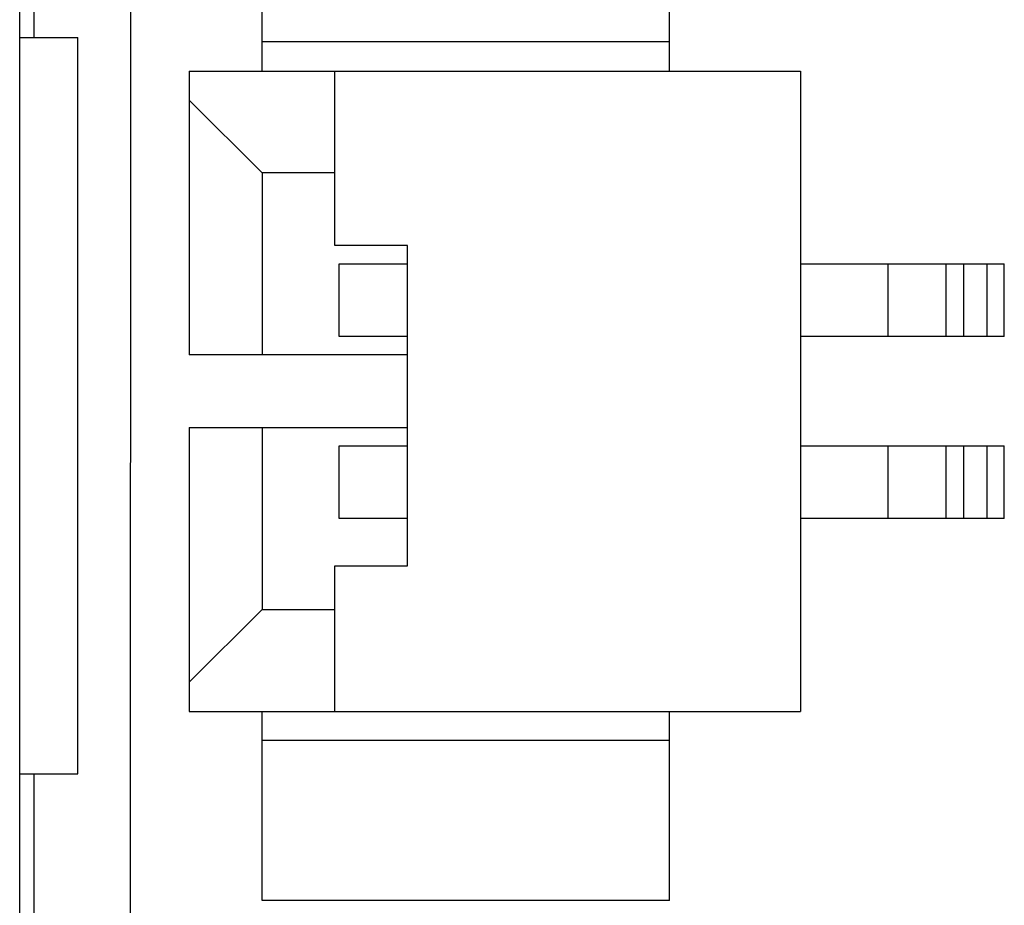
# Model space of a CAD drawing. Header units: millimetres. Extents: x 556 to 717, y 170 to 290.
# Tile 2 of 167: x 594.84 to 601.61, y 177.07 to 183.15. Entities that reach past the tile are written whole.
import ezdxf

# ---------------------------------------------------------------- set-up
doc = ezdxf.new("R2010")
doc.units = ezdxf.units.MM
doc.header["$LTSCALE"] = 30.734
doc.layers.get('0').update_dxf_attribs({"linetype": 'CONTINUOUS'})

msp = doc.modelspace()

# ---------------------------------------------------------------- linework, layer by layer
at = {"linetype": 'Continuous'}
for p, q in [((595.6082, 190.0997), (595.5996, 171.0997)), ((594.9432, 183.0297), (594.9432, 188.6197)), ((594.8432, 172.6797), (594.8432, 188.5197)), ((596.5081, 182.7996), (596.5081, 184.0996)), ((599.3081, 182.7996), (599.3081, 184.0996)), ((594.8432, 183.0297), (595.2432, 183.0297)), ((595.2432, 177.9697), (595.2432, 183.0297)), ((599.3081, 182.9996), (596.5081, 182.9996)), ((596.0081, 182.7996), (596.0081, 180.8496)), ((596.0081, 182.7996), (600.2081, 182.7996)), ((597.0081, 181.5996), (597.0081, 182.7996)), ((600.2081, 182.7996), (600.2081, 178.3996)), ((596.0081, 182.5996), (596.5081, 182.0996)), ((596.5081, 182.0996), (596.5081, 180.8496)), ((597.0081, 182.0996), (596.5081, 182.0996)), ((597.5081, 181.5996), (597.0081, 181.5996)), ((597.5081, 179.3996), (597.5081, 181.5996)), ((597.0381, 180.9746), (597.0381, 181.4746)), ((597.0381, 181.4746), (597.5081, 181.4746)), ((600.2081, 181.4746), (601.6081, 181.4746)), ((600.8081, 181.4746), (600.8081, 180.9746)), ((601.2081, 180.9746), (601.2081, 181.4746)), ((601.3281, 181.4746), (601.3281, 180.9746)), ((601.4881, 181.4746), (601.4881, 180.9746)), ((601.6081, 180.9746), (601.6081, 181.4746)), ((597.5081, 180.9746), (597.0381, 180.9746)), ((601.6081, 180.9746), (600.2081, 180.9746)), ((597.5081, 180.8496), (596.0081, 180.8496)), ((596.0081, 180.3496), (596.0081, 178.3996)), ((596.0081, 180.3496), (597.5081, 180.3496)), ((596.5081, 180.3496), (596.5081, 179.0996)), ((597.0381, 179.7246), (597.0381, 180.2246)), ((597.0381, 180.2246), (597.5081, 180.2246)), ((600.2081, 180.2246), (601.6081, 180.2246)), ((600.8081, 180.2246), (600.8081, 179.7246)), ((601.2081, 179.7246), (601.2081, 180.2246)), ((601.3281, 180.2246), (601.3281, 179.7246)), ((601.4881, 180.2246), (601.4881, 179.7246)), ((601.6081, 179.7246), (601.6081, 180.2246)), ((597.5081, 179.7246), (597.0381, 179.7246)), ((601.6081, 179.7246), (600.2081, 179.7246)), ((597.0081, 178.3996), (597.0081, 179.3996)), ((597.0081, 179.3996), (597.5081, 179.3996)), ((596.5081, 179.0996), (596.0081, 178.5996)), ((596.5081, 179.0996), (597.0081, 179.0996)), ((596.0081, 178.3996), (600.2081, 178.3996)), ((596.5081, 177.0996), (596.5081, 178.3996)), ((599.3081, 177.0996), (599.3081, 178.3996)), ((599.3081, 178.1996), (596.5081, 178.1996)), ((594.8432, 177.9697), (595.2432, 177.9697)), ((594.9432, 172.5797), (594.9432, 177.9697)), ((599.3081, 177.0996), (596.5081, 177.0996))]:
    msp.add_line(p, q, dxfattribs=at)

doc.saveas('drawing.dxf')
